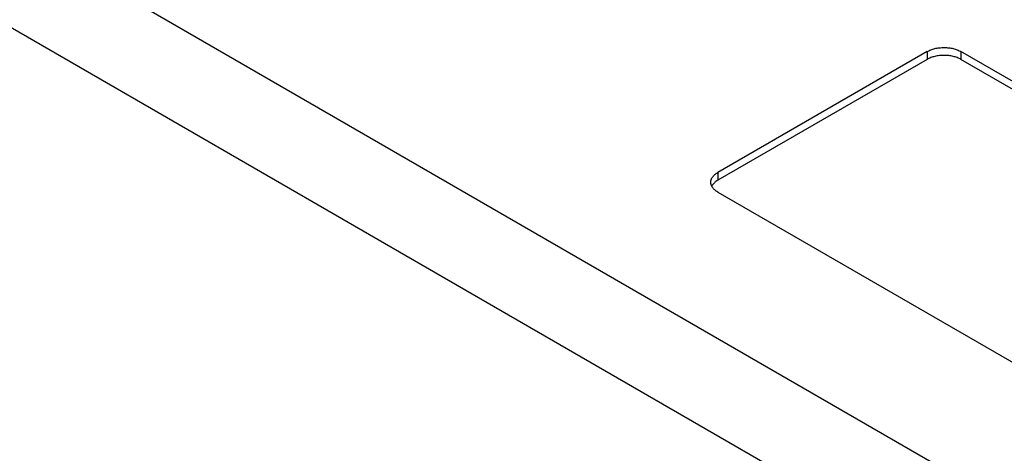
# Model space of a CAD drawing. Header units: inches. Extents: x 0 to 34, y 0 to 22.
# Tile 9 of 33: x 4.8 to 6.9, y 12.6 to 13.5. Entities that reach past the tile are written whole.
import ezdxf

# ---------------------------------------------------------------- set-up
doc = ezdxf.new("R2010")
doc.units = ezdxf.units.IN
doc.header["$LTSCALE"] = 1.87
doc.header["$MEASUREMENT"] = 0
doc.layers.get('0').update_dxf_attribs({"linetype": 'CONTINUOUS'})

msp = doc.modelspace()

# ---------------------------------------------------------------- linework, layer by layer
at = {"color": 9, "linetype": 'CONTINUOUS'}
for p, q in [((3.2174, 14.6431), (7.6722, 12.0709)), ((3.129, 14.49), (7.5838, 11.9179)), ((6.7494, 13.457), (6.7494, 13.4407)), ((6.8201, 13.457), (6.8201, 13.4407)), ((6.311, 13.2039), (6.311, 13.1876))]:
    msp.add_line(p, q, dxfattribs=at)
at = {"color": 7, "linetype": 'CONTINUOUS'}
for p, q in [((6.7494, 13.457), (6.311, 13.2039)), ((8.397, 12.5466), (6.8201, 13.457)), ((6.7494, 13.4407), (6.311, 13.1876)), ((8.397, 12.5303), (6.8201, 13.4407)), ((6.311, 13.1631), (7.8878, 12.2526))]:
    msp.add_line(p, q, dxfattribs=at)
for points, knots in [([(6.7494, 13.457), (6.7506, 13.4577), (6.7531, 13.459), (6.757, 13.4607), (6.7612, 13.4621), (6.7656, 13.4634), (6.7703, 13.4643), (6.775, 13.465), (6.7799, 13.4654), (6.7848, 13.4655), (6.7896, 13.4654), (6.7945, 13.465), (6.7992, 13.4643), (6.8039, 13.4634), (6.8083, 13.4621), (6.8125, 13.4607), (6.8164, 13.459), (6.8189, 13.4577), (6.8201, 13.457)], [0, 0, 0, 0, 0.055839, 0.11418, 0.174784, 0.237354, 0.301549, 0.366993, 0.433283, 0.5, 0.566717, 0.633007, 0.698451, 0.762646, 0.825216, 0.88582, 0.944161, 1, 1, 1, 1]), ([(6.8201, 13.4407), (6.8189, 13.4414), (6.8164, 13.4427), (6.8125, 13.4444), (6.8083, 13.4458), (6.8039, 13.447), (6.7992, 13.448), (6.7945, 13.4487), (6.7896, 13.4491), (6.7848, 13.4492), (6.7799, 13.4491), (6.775, 13.4487), (6.7703, 13.448), (6.7656, 13.447), (6.7612, 13.4458), (6.757, 13.4444), (6.7531, 13.4427), (6.7506, 13.4414), (6.7494, 13.4407)], [0, 0, 0, 0, 0.055839, 0.11418, 0.174784, 0.237354, 0.301549, 0.366993, 0.433283, 0.5, 0.566717, 0.633007, 0.698451, 0.762646, 0.825216, 0.88582, 0.944161, 1, 1, 1, 1]), ([(6.2963, 13.1835), (6.2963, 13.184), (6.2964, 13.1849), (6.2966, 13.1863), (6.2969, 13.1877), (6.2973, 13.1891), (6.2978, 13.1905), (6.2987, 13.1924), (6.3001, 13.1946), (6.3022, 13.1972), (6.3048, 13.1996), (6.3077, 13.2019), (6.3099, 13.2033), (6.311, 13.2039)], [0, 0, 0, 0, 0.053912, 0.108083, 0.162764, 0.218195, 0.274602, 0.332186, 0.451513, 0.577398, 0.710584, 0.851437, 1, 1, 1, 1]), ([(6.311, 13.1631), (6.3099, 13.1637), (6.3077, 13.1651), (6.3048, 13.1674), (6.3022, 13.1698), (6.3001, 13.1724), (6.2987, 13.1746), (6.2978, 13.1765), (6.2973, 13.1778), (6.2969, 13.1792), (6.2966, 13.1807), (6.2964, 13.1821), (6.2963, 13.183), (6.2963, 13.1835)], [0, 0, 0, 0, 0.148563, 0.289416, 0.422602, 0.548487, 0.667814, 0.725398, 0.781805, 0.837236, 0.891917, 0.946088, 1, 1, 1, 1]), ([(6.311, 13.1876), (6.3096, 13.1868), (6.3075, 13.1854), (6.305, 13.1835), (6.3034, 13.1819), (6.3019, 13.1804), (6.3005, 13.1787), (6.2993, 13.1771), (6.2987, 13.1759), (6.2984, 13.1753)], [0, 0, 0, 0, 0.276581, 0.408044, 0.534927, 0.657331, 0.775442, 0.889541, 1, 1, 1, 1])]:
    msp.add_open_spline(points, degree=3, knots=knots, dxfattribs=at)

doc.saveas('drawing.dxf')
